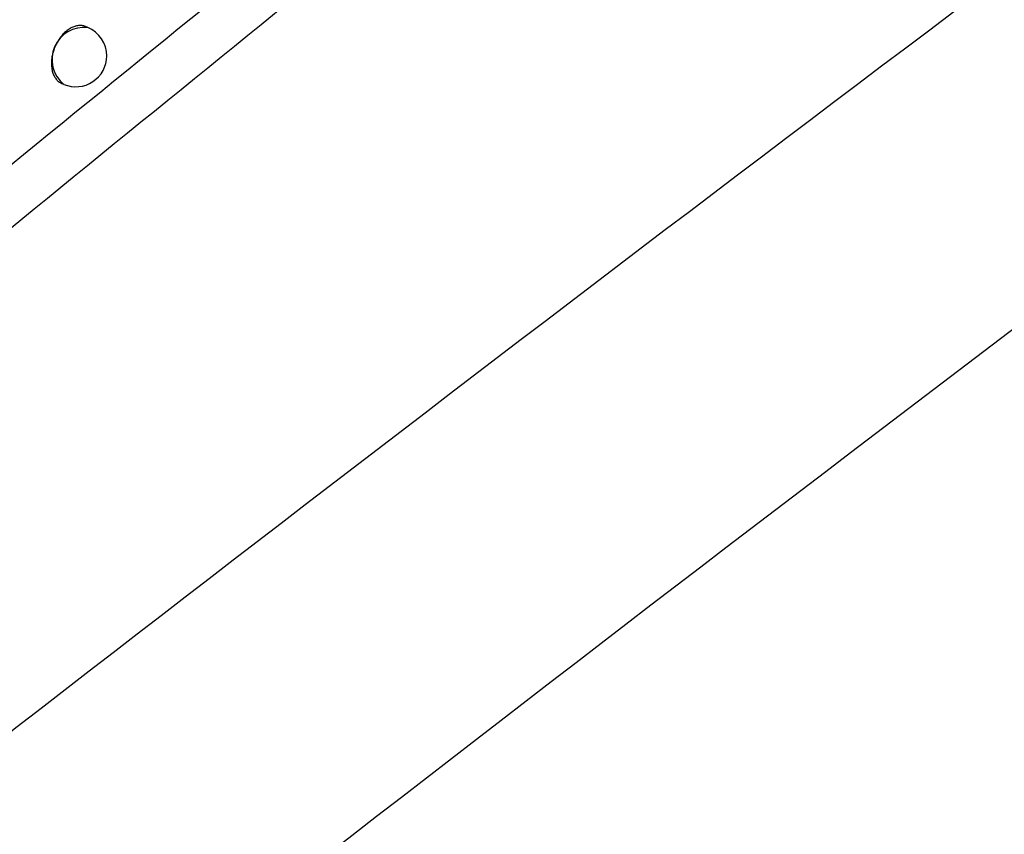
# Model space of a CAD drawing. Header units: millimetres. Extents: x -0.66 to 0.91, y -0.4 to 0.64.
# Tile 103 of 171: x 0.7085 to 0.7245, y -0.1795 to -0.1663. Entities that reach past the tile are written whole.
import ezdxf

# ---------------------------------------------------------------- set-up
doc = ezdxf.new("R2010")
doc.units = ezdxf.units.MM
doc.layers.add('FORMAT', color=7, linetype='Continuous')

msp = doc.modelspace()

# ---------------------------------------------------------------- linework, layer by layer
at = {"layer": 'FORMAT', "color": 7, "linetype": 'Continuous', "lineweight": 25}
for p, q in [((0.70965, -0.1664), (0.709614, -0.166385)), ((0.709227, -0.167307), (0.70926, -0.167321))]:
    msp.add_line(p, q, dxfattribs=at)
for centre, radius, start, end in [((0.70959, -0.166918), 0.000520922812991, 83.34982, 230.761992), ((0.709455, -0.166861), 0.0004999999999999, 360, 67.055906), ((0.709455, -0.166861), 0.0005, 247.055906, 360)]:
    msp.add_arc(centre, radius, start, end, dxfattribs=at)
for points, knots in [([(0.6706298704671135, -0.1726948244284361), (0.6713697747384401, -0.1722299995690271), (0.6775014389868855, -0.1683779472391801), (0.6890290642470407, -0.1612117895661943), (0.7052187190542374, -0.1513186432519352), (0.7214162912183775, -0.1415976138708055), (0.7336362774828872, -0.1343910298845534), (0.740456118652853, -0.130420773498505), (0.7418741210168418, -0.1295952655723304)], [0, 0, 0, 0, 0.03118345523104, 0.2584205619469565, 0.4856768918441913, 0.712990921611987, 0.9403241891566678, 1, 1, 1, 1]), ([(0.7413611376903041, -0.1357434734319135), (0.733530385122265, -0.140022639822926), (0.7178683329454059, -0.1485812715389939), (0.6949635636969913, -0.1619400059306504), (0.6799189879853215, -0.1712439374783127), (0.6726201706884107, -0.1757577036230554)], [0, 0, 0, 0, 0.3398546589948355, 0.6797330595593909, 1, 1, 1, 1]), ([(0.7716482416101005, -0.1374241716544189), (0.7629459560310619, -0.1435037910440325), (0.745539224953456, -0.1556645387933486), (0.7195589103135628, -0.1749755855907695), (0.7023572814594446, -0.1885391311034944), (0.6937575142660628, -0.1953200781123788)], [0, 0, 0, 0, 0.3333052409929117, 0.6666932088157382, 1, 1, 1, 1]), ([(0.6897636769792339, -0.1851559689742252), (0.694368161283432, -0.1812856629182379), (0.703579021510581, -0.1735434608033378), (0.7174479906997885, -0.1622870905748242), (0.7313472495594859, -0.1512673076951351), (0.7406269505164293, -0.1441630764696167), (0.7452677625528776, -0.1406102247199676)], [0, 0, 0, 0, 0.2497424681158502, 0.4995875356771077, 0.7497419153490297, 1, 1, 1, 1]), ([(0.7392562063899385, -0.1442033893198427), (0.7308445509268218, -0.1507577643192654), (0.7179701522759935, -0.1607895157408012), (0.7006724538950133, -0.174937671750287), (0.6917947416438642, -0.1824266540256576), (0.6873550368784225, -0.1861718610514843)], [0, 0, 0, 0, 0.485133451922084, 0.7425175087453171, 1, 1, 1, 1]), ([(0.6904517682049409, -0.1919713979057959), (0.6924596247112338, -0.1903677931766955), (0.7027261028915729, -0.1821683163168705), (0.7213285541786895, -0.1677778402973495), (0.7383869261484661, -0.1551697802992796), (0.7471314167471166, -0.148875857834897), (0.7475249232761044, -0.1485926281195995)], [0, 0, 0, 0, 0.1061557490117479, 0.5427906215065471, 0.9794253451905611, 1, 1, 1, 1]), ([(0.7096140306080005, -0.1663851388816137), (0.7096127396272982, -0.1663845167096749), (0.7095946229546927, -0.1663757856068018), (0.709565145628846, -0.1663693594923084), (0.7095267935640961, -0.1663664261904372), (0.709487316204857, -0.1663683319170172), (0.7094467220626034, -0.1663769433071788), (0.7094059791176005, -0.1663922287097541), (0.7093653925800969, -0.1664118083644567), (0.7093253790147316, -0.1664376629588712), (0.7092869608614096, -0.1664691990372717), (0.7092591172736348, -0.166495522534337), (0.7092325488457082, -0.1665241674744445), (0.709207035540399, -0.1665554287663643), (0.709167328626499, -0.1666106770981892), (0.7091329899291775, -0.1666725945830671), (0.7090954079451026, -0.1667630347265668), (0.7090757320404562, -0.1668310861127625), (0.7090645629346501, -0.1668980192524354), (0.7090603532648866, -0.166937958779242), (0.7090586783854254, -0.1669770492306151), (0.7090595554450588, -0.1670156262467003), (0.7090630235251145, -0.1670528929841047), (0.7090710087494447, -0.1671004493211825), (0.7090839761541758, -0.1671446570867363), (0.709101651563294, -0.1671843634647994), (0.7091223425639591, -0.1672208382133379), (0.7091473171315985, -0.167252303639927), (0.7091761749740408, -0.1672774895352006), (0.709199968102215, -0.1672946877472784), (0.7092180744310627, -0.1673016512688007), (0.7092276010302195, -0.1673053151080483)], [0, 0, 0, 0, 0.0041107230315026, 0.0576868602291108, 0.0850350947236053, 0.1115180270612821, 0.1650937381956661, 0.1924417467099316, 0.2189246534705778, 0.2725002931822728, 0.2998482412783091, 0.3263316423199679, 0.3530002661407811, 0.3799557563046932, 0.4073041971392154, 0.4872264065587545, 0.514575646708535, 0.5944983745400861, 0.6218478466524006, 0.6483313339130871, 0.6750000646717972, 0.7019557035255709, 0.7293043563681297, 0.7557867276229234, 0.8093613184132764, 0.8367087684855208, 0.8631908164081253, 0.9167647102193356, 0.9441117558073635, 0.9705945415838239, 1, 1, 1, 1])]:
    msp.add_open_spline(points, degree=3, knots=knots, dxfattribs=at)

doc.saveas('drawing.dxf')
